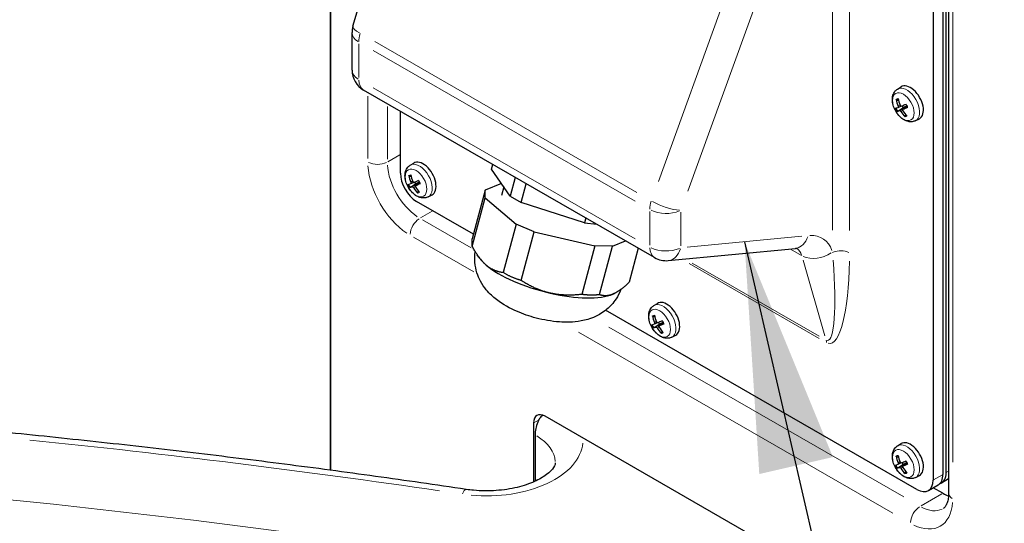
# Model space of a CAD drawing. Header units: millimetres. Extents: x -2236 to 4365, y 90 to 3088.
# Tile 5 of 39: x 545 to 705, y 488 to 570. Entities that reach past the tile are written whole.
import ezdxf

# ---------------------------------------------------------------- set-up
doc = ezdxf.new("R2010")
doc.units = ezdxf.units.MM
doc.header["$LTSCALE"] = 15
doc.layers.add('Simbolo (ISO)', color=5, linetype='Continuous', lineweight=25, true_color=0x0000ff)
doc.layers.add('Visibile sottile (ISO)', color=9, linetype='Continuous', lineweight=18, true_color=0x808080)
doc.layers.add('Visibile (ISO)', color=7, linetype='Continuous', lineweight=25)
doc.styles.add('Testo nota (ISO)', font='tahoma.ttf')
doc.dimstyles.new('Default - Metodo 1b (ISO)$7', dxfattribs={"dimscale": 15, "dimtxt": 2, "dimasz": 2.5, "dimexe": 3.175, "dimexo": 0, "dimgap": 0.762, "dimtad": 1, "dimtoh": 1, "dimrnd": 1e-08, "dimtxsty": 'Testo nota (ISO)', "dimcen": 0.09, "dimdle": 10, "dimclrd": 256, "dimclre": 256, "dimclrt": 256, "dimazin": 2, "dimtfac": 1.75, "dimtmove": 0, "dimatfit": 3, "dimfxl": 0, "dimtolj": 1, "dimlwd": -1, "dimlwe": -1, "dimarcsym": 0})

msp = doc.modelspace()

# ---------------------------------------------------------------- linework, layer by layer
at = {"layer": 'Visibile (ISO)'}
for p, q in [((595.458, 654.064), (595.458, 496.762)), ((595.458, 496.762), (595.458, 654.064)), ((599.13, 569.258), (618.306, 634.522)), ((693.835, 614.112), (693.835, 495.159)), ((695.426, 615.028), (695.426, 496.075)), ((695.956, 496.38), (695.956, 614.583)), ((696.358, 611.974), (696.358, 493.021)), ((598.978, 562.079), (598.978, 568.201)), ((688.013, 558.986), (688.588, 559.351)), ((648.366, 531.47), (600.856, 558.829)), ((687.909, 557.196), (688.154, 557.194)), ((688.106, 555.989), (688.577, 556.197)), ((688.883, 555.682), (689.558, 556.174)), ((606.86, 545.244), (606.86, 555.371)), ((688.061, 555.408), (688.908, 555.953)), ((689.354, 554.814), (689.231, 554.617)), ((690.978, 553.839), (691.582, 554.153)), ((608.464, 546.545), (609.039, 546.91)), ((621.739, 545.903), (621.947, 546.683)), ((624.801, 541.485), (621.739, 545.903)), ((608.36, 544.755), (608.605, 544.754)), ((608.512, 542.967), (609.358, 543.513)), ((608.556, 543.549), (609.028, 543.757)), ((609.334, 543.241), (610.009, 543.733)), ((623.351, 543.578), (620.684, 542.467)), ((625.623, 544.567), (624.801, 541.485)), ((626.593, 540.453), (627.414, 543.535)), ((609.805, 542.373), (609.682, 542.176)), ((611.428, 541.398), (612.032, 541.712)), ((620.684, 542.467), (618.571, 534.539)), ((620.724, 541.228), (620.684, 542.467)), ((623.738, 543.019), (623.365, 541.622)), ((618.778, 535.315), (609.512, 540.651)), ((618.611, 533.3), (620.724, 541.228)), ((620.724, 541.228), (625.771, 536.95)), ((624.801, 541.485), (626.593, 540.453)), ((636.918, 537.162), (626.593, 540.453)), ((625.771, 536.95), (623.658, 529.022)), ((628.71, 535.663), (625.771, 536.95)), ((637.126, 537.942), (636.918, 537.162)), ((636.918, 537.162), (638.907, 536.917)), ((626.597, 527.735), (628.71, 535.663)), ((628.71, 535.663), (638.598, 533.401)), ((641.497, 533.353), (643.586, 534.223)), ((638.598, 533.401), (636.485, 525.473)), ((641.497, 533.353), (638.598, 533.401)), ((639.384, 525.424), (641.497, 533.353)), ((645.707, 533.001), (644.226, 527.441)), ((650.597, 530.987), (671.375, 532.986)), ((619.693, 531.525), (619.415, 531.938)), ((641.818, 525.629), (641.832, 525.636)), ((648.239, 523.64), (648.814, 524.005)), ((691.183, 493.62), (640.373, 522.88)), ((648.134, 521.851), (648.38, 521.849)), ((648.331, 520.644), (648.803, 520.852)), ((649.109, 520.337), (649.784, 520.828)), ((648.287, 520.062), (649.133, 520.608)), ((649.579, 519.468), (649.457, 519.271)), ((651.203, 518.493), (651.807, 518.807)), ((699.88, 465.623), (630.5, 505.576)), ((628.591, 504.468), (628.591, 494.842)), ((628.856, 502.537), (628.856, 495.179)), ((688.013, 500.736), (688.588, 501.1)), ((687.909, 498.946), (688.154, 498.944)), ((688.061, 497.157), (688.908, 497.703)), ((688.106, 497.739), (688.577, 497.947)), ((688.883, 497.432), (689.558, 497.923)), ((689.354, 496.564), (689.231, 496.367)), ((690.978, 495.588), (691.582, 495.903)), ((696.358, 495.338), (695.176, 494.658)), ((693.054, 493.436), (694.645, 494.352)), ((695.426, 492.997), (693.859, 493.9))]:
    msp.add_line(p, q, dxfattribs=at)
for centre, start, end in [((602.728, 568.201), 163.62621, 180), ((602.728, 562.079), 180, 240.06401), ((650.238, 534.719), 240.06401, 275.49737)]:
    msp.add_arc(centre, 3.75, start, end, dxfattribs=at)
for centre, major_axis, ratio, start_param, end_param in [((690.122, 556.773), (-1.497, 2.6), 0.5780931, 3.1168497, 6.3079282), ((691.994, 557.84), (1.873, -4.498), 0.8615323, 4.4798544, 4.7131798), ((691.837, 557.778), (-1.736, 4.553), 0.7581423, 1.3631308, 1.5964562), ((691.984, 557.678), (-4.462, -1.959), 0.0024312, 0.7231873, 0.9565127), ((689.366, 556.338), (-0.511, 0.887), 0.5780931, 1.3437328, 1.6728348), ((691.981, 557.677), (-4.504, -1.859), 0.0334956, 0.2859541, 0.5192795), ((691.849, 557.935), (-4.138, -2.573), 0.1031995, 0.2746459, 0.5079713), ((691.996, 557.835), (1.535, -4.625), 0.8589106, 4.9813773, 5.2147027), ((691.839, 557.773), (-1.998, 4.444), 0.760764, 1.7563996, 1.989725), ((691.852, 557.936), (4.194, 2.481), 0.1342639, 3.8564948, 4.0898202), ((610.573, 544.332), (-1.497, 2.6), 0.5780931, 3.1168497, 6.3079282), ((609.512, 543.717), (-1.871, 3.25), 0.5780931, 0.7873319, 2.3581282), ((612.444, 545.399), (1.873, -4.498), 0.8615323, 4.4798544, 4.7131798), ((612.287, 545.337), (-1.736, 4.553), 0.7581423, 1.3631308, 1.5964562), ((612.431, 545.236), (-4.504, -1.859), 0.0334956, 0.2859541, 0.5192795), ((612.434, 545.237), (-4.462, -1.959), 0.0024312, 0.7231873, 0.9565127), ((609.817, 543.897), (-0.511, 0.887), 0.5780931, 1.3437328, 1.6728348), ((612.302, 545.495), (4.194, 2.481), 0.1342639, 3.8564948, 4.0898202), ((612.299, 545.494), (-4.138, -2.573), 0.1031995, 0.2746459, 0.5079713), ((612.447, 545.394), (1.535, -4.625), 0.8589106, 4.9813773, 5.2147027), ((612.29, 545.332), (-1.998, 4.444), 0.760764, 1.7563996, 1.989725), ((631.153, 530.07), (-11.885, 3.167), 0.3434135, 0.3743319, 0.6268141), ((631.153, 530.07), (11.885, -3.167), 0.3434135, 3.7684067, 4.8156043), ((631.153, 530.07), (11.885, -3.167), 0.3434135, 4.8156043, 5.8628019), ((631.153, 530.07), (11.885, -3.167), 0.3434135, 5.8628019, 5.9088534), ((650.347, 521.428), (-1.497, 2.6), 0.5780931, 3.1168497, 6.3079282), ((652.219, 522.495), (1.873, -4.498), 0.8615323, 4.4798544, 4.7131798), ((652.062, 522.432), (-1.736, 4.553), 0.7581423, 1.3631308, 1.5964562), ((652.209, 522.333), (-4.462, -1.959), 0.0024312, 0.7231873, 0.9565127), ((649.591, 520.992), (-0.511, 0.887), 0.5780931, 1.3437328, 1.6728348), ((652.206, 522.331), (-4.504, -1.859), 0.0334956, 0.2859541, 0.5192795), ((652.074, 522.589), (-4.138, -2.573), 0.1031995, 0.2746459, 0.5079713), ((652.222, 522.49), (1.535, -4.625), 0.8589106, 4.9813773, 5.2147027), ((652.064, 522.427), (-1.998, 4.444), 0.760764, 1.7563996, 1.989725), ((652.077, 522.59), (4.194, 2.481), 0.1342639, 3.8564948, 4.0898202), ((630.5, 503.369), (-1.347, 2.34), 0.5780931, 5.4997209, 7.0705172), ((632.038, 504.37), (-2.246, -3.9), 0.5780931, 4.9722547, 5.4958534), ((690.122, 498.523), (-1.497, 2.6), 0.5780931, 3.1168497, 6.3079282), ((691.994, 499.59), (1.873, -4.498), 0.8615323, 4.4798544, 4.7131798), ((691.837, 499.527), (-1.736, 4.553), 0.7581423, 1.3631308, 1.5964562), ((691.984, 499.428), (-4.462, -1.959), 0.0024312, 0.7231873, 0.9565127), ((691.981, 499.427), (-4.504, -1.859), 0.0334956, 0.2859541, 0.5192795), ((691.849, 499.684), (-4.138, -2.573), 0.1031995, 0.2746459, 0.5079713), ((691.996, 499.585), (1.535, -4.625), 0.8589106, 4.9813773, 5.2147027), ((689.366, 498.087), (-0.511, 0.887), 0.5780931, 1.3437328, 1.6728348), ((691.839, 499.522), (-1.998, 4.444), 0.760764, 1.7563996, 1.989725), ((691.852, 499.686), (4.194, 2.481), 0.1342639, 3.8564948, 4.0898202), ((632.038, 497.012), (-2.246, -3.9), 0.5780931, 5.4958534, 5.5555219), ((691.183, 496.686), (1.871, -3.25), 0.5780931, 5.4997209, 7.0705172), ((692.774, 497.602), (1.871, -3.25), 0.5780931, 0, 0.7873319), ((693.304, 497.907), (1.871, -3.25), 0.5780931, 6.1415637, 7.0705172), ((695.426, 499.129), (-3.743, 6.499), 0.5780931, 2.3581282, 2.5317229)]:
    msp.add_ellipse(centre, major_axis=major_axis, ratio=ratio, start_param=start_param, end_param=end_param, dxfattribs=at)
for points, knots in [([(690.978, 553.839), (690.798, 553.745), (690.603, 553.687), (690.195, 553.636), (689.984, 553.65), (689.535, 553.743), (689.303, 553.838), (688.825, 554.108), (688.587, 554.298), (688.148, 554.74), (687.949, 554.995), (687.613, 555.539), (687.475, 555.828), (687.269, 556.425), (687.2, 556.733), (687.155, 557.351), (687.177, 557.662), (687.342, 558.217), (687.466, 558.464), (687.756, 558.794), (687.878, 558.9), (688.013, 558.986)], [4.6529348, 4.6529348, 4.6529348, 4.6529348, 4.8664515, 4.8664515, 5.1039109, 5.1039109, 5.4031021, 5.4031021, 5.7689058, 5.7689058, 6.1463769, 6.1463769, 6.518699, 6.518699, 6.8942851, 6.8942851, 7.2688761, 7.2688761, 7.5753494, 7.5753494, 7.7450416, 7.7450416, 7.7450416, 7.7450416]), ([(687.909, 557.196), (687.898, 557.196), (687.885, 557.199), (687.861, 557.208), (687.846, 557.217), (687.824, 557.237), (687.812, 557.252), (687.799, 557.277), (687.794, 557.292), (687.791, 557.306)], [0.056834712, 0.056834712, 0.056834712, 0.056834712, 0.061827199, 0.061827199, 0.067997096, 0.067997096, 0.074241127, 0.074241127, 0.079631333, 0.079631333, 0.079631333, 0.079631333]), ([(688.12, 556.222), (688.13, 556.198), (688.138, 556.171), (688.148, 556.12), (688.15, 556.095), (688.148, 556.054), (688.143, 556.034), (688.128, 556.005), (688.117, 555.994), (688.104, 555.989), (688.103, 555.988), (688.101, 555.988)], [0, 0, 0, 0, 0.010484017, 0.010484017, 0.020968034, 0.020968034, 0.031445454, 0.031445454, 0.041922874, 0.041922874, 0.042989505, 0.042989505, 0.042989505, 0.042989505]), ([(688.642, 556.202), (688.626, 556.195), (688.607, 556.193), (688.568, 556.198), (688.547, 556.207), (688.51, 556.231), (688.491, 556.248), (688.458, 556.29), (688.444, 556.314), (688.432, 556.34), (688.431, 556.343), (688.43, 556.345)], [0, 0, 0, 0, 0.010484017, 0.010484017, 0.020968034, 0.020968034, 0.031445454, 0.031445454, 0.041922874, 0.041922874, 0.042989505, 0.042989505, 0.042989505, 0.042989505]), ([(689.353, 556.199), (689.385, 556.216), (689.421, 556.229), (689.478, 556.237), (689.504, 556.238), (689.529, 556.233), (689.53, 556.233), (689.53, 556.233)], [0.19663868, 0.19663868, 0.19663868, 0.19663868, 0.212003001, 0.212003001, 0.222939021, 0.222939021, 0.223126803, 0.223126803, 0.223126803, 0.223126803]), ([(689.367, 556.518), (689.388, 556.487), (689.408, 556.455), (689.447, 556.39), (689.465, 556.357), (689.502, 556.29), (689.519, 556.256), (689.552, 556.188), (689.567, 556.154), (689.597, 556.086), (689.611, 556.051), (689.624, 556.017)], [2.95434198, 2.95434198, 2.95434198, 2.95434198, 3.02920045, 3.02920045, 3.10416418, 3.10416418, 3.17912791, 3.17912791, 3.25409164, 3.25409164, 3.32905537, 3.32905537, 3.32905537, 3.32905537]), ([(688.061, 555.408), (688.05, 555.401), (688.038, 555.393), (688.014, 555.379), (687.999, 555.37), (687.976, 555.358), (687.964, 555.352), (687.949, 555.345), (687.942, 555.343), (687.938, 555.342)], [0.056834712, 0.056834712, 0.056834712, 0.056834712, 0.061827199, 0.061827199, 0.067997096, 0.067997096, 0.074241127, 0.074241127, 0.079631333, 0.079631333, 0.079631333, 0.079631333]), ([(688.363, 555.479), (688.375, 555.483), (688.39, 555.484), (688.425, 555.476), (688.445, 555.466), (688.482, 555.442), (688.501, 555.426), (688.539, 555.386), (688.556, 555.364), (688.572, 555.34), (688.573, 555.338), (688.575, 555.335)], [0, 0, 0, 0, 0.010484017, 0.010484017, 0.020968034, 0.020968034, 0.031445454, 0.031445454, 0.041922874, 0.041922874, 0.042989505, 0.042989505, 0.042989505, 0.042989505]), ([(688.885, 555.458), (688.871, 555.48), (688.859, 555.505), (688.845, 555.554), (688.842, 555.578), (688.844, 555.62), (688.85, 555.639), (688.869, 555.671), (688.883, 555.684), (688.9, 555.692), (688.902, 555.692), (688.903, 555.693)], [0, 0, 0, 0, 0.010484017, 0.010484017, 0.020968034, 0.020968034, 0.031445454, 0.031445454, 0.041922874, 0.041922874, 0.042989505, 0.042989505, 0.042989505, 0.042989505]), ([(689.253, 554.453), (689.244, 554.463), (689.235, 554.476), (689.222, 554.502), (689.217, 554.52), (689.213, 554.55), (689.214, 554.568), (689.22, 554.594), (689.225, 554.607), (689.231, 554.617)], [0.019494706, 0.019494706, 0.019494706, 0.019494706, 0.024884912, 0.024884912, 0.031128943, 0.031128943, 0.037298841, 0.037298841, 0.042291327, 0.042291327, 0.042291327, 0.042291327]), ([(689.677, 556.032), (689.667, 556.027), (689.656, 556.022), (689.64, 556.017), (689.633, 556.015), (689.626, 556.015), (689.625, 556.016), (689.624, 556.017)], [0.019494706, 0.019494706, 0.019494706, 0.019494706, 0.024884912, 0.024884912, 0.031128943, 0.031128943, 0.034875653, 0.034875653, 0.034875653, 0.034875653]), ([(611.428, 541.398), (611.249, 541.305), (611.053, 541.246), (610.646, 541.195), (610.434, 541.209), (609.985, 541.302), (609.754, 541.397), (609.276, 541.668), (609.037, 541.857), (608.598, 542.299), (608.4, 542.554), (608.064, 543.099), (607.926, 543.387), (607.719, 543.984), (607.651, 544.292), (607.606, 544.91), (607.627, 545.221), (607.793, 545.776), (607.917, 546.023), (608.206, 546.353), (608.328, 546.459), (608.464, 546.545)], [4.6529348, 4.6529348, 4.6529348, 4.6529348, 4.8664515, 4.8664515, 5.1039109, 5.1039109, 5.4031021, 5.4031021, 5.7689058, 5.7689058, 6.1463769, 6.1463769, 6.518699, 6.518699, 6.8942851, 6.8942851, 7.2688761, 7.2688761, 7.5753494, 7.5753494, 7.7450416, 7.7450416, 7.7450416, 7.7450416]), ([(608.36, 544.755), (608.348, 544.755), (608.335, 544.758), (608.311, 544.767), (608.296, 544.776), (608.274, 544.796), (608.263, 544.811), (608.249, 544.837), (608.244, 544.852), (608.241, 544.865)], [0.056834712, 0.056834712, 0.056834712, 0.056834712, 0.061827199, 0.061827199, 0.067997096, 0.067997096, 0.074241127, 0.074241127, 0.079631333, 0.079631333, 0.079631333, 0.079631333]), ([(608.57, 543.782), (608.58, 543.757), (608.589, 543.731), (608.599, 543.679), (608.601, 543.654), (608.598, 543.613), (608.594, 543.594), (608.578, 543.564), (608.568, 543.554), (608.554, 543.548), (608.553, 543.547), (608.552, 543.547)], [0, 0, 0, 0, 0.010484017, 0.010484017, 0.020968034, 0.020968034, 0.031445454, 0.031445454, 0.041922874, 0.041922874, 0.042989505, 0.042989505, 0.042989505, 0.042989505]), ([(609.093, 543.761), (609.077, 543.754), (609.058, 543.752), (609.018, 543.758), (608.998, 543.766), (608.961, 543.79), (608.942, 543.807), (608.908, 543.849), (608.894, 543.873), (608.883, 543.9), (608.882, 543.902), (608.881, 543.905)], [0, 0, 0, 0, 0.010484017, 0.010484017, 0.020968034, 0.020968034, 0.031445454, 0.031445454, 0.041922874, 0.041922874, 0.042989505, 0.042989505, 0.042989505, 0.042989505]), ([(609.335, 543.018), (609.322, 543.04), (609.31, 543.064), (609.295, 543.113), (609.292, 543.138), (609.295, 543.179), (609.3, 543.199), (609.319, 543.231), (609.333, 543.243), (609.35, 543.251), (609.352, 543.252), (609.354, 543.252)], [0, 0, 0, 0, 0.010484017, 0.010484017, 0.020968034, 0.020968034, 0.031445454, 0.031445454, 0.041922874, 0.041922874, 0.042989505, 0.042989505, 0.042989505, 0.042989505]), ([(609.803, 543.758), (609.836, 543.776), (609.871, 543.788), (609.928, 543.796), (609.954, 543.797), (609.98, 543.793), (609.98, 543.793), (609.981, 543.793)], [0.19663868, 0.19663868, 0.19663868, 0.19663868, 0.212003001, 0.212003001, 0.222939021, 0.222939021, 0.223126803, 0.223126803, 0.223126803, 0.223126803]), ([(609.817, 544.078), (609.838, 544.046), (609.858, 544.014), (609.897, 543.949), (609.916, 543.916), (609.952, 543.849), (609.969, 543.816), (610.002, 543.748), (610.018, 543.714), (610.048, 543.645), (610.062, 543.611), (610.075, 543.576)], [2.95434198, 2.95434198, 2.95434198, 2.95434198, 3.02920045, 3.02920045, 3.10416418, 3.10416418, 3.17912791, 3.17912791, 3.25409164, 3.25409164, 3.32905537, 3.32905537, 3.32905537, 3.32905537]), ([(610.127, 543.591), (610.117, 543.586), (610.107, 543.582), (610.091, 543.576), (610.083, 543.574), (610.077, 543.574), (610.075, 543.575), (610.075, 543.576)], [0.019494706, 0.019494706, 0.019494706, 0.019494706, 0.024884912, 0.024884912, 0.031128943, 0.031128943, 0.034875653, 0.034875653, 0.034875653, 0.034875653]), ([(608.512, 542.967), (608.501, 542.96), (608.489, 542.952), (608.465, 542.938), (608.45, 542.93), (608.427, 542.917), (608.415, 542.911), (608.399, 542.904), (608.392, 542.902), (608.388, 542.901)], [0.056834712, 0.056834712, 0.056834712, 0.056834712, 0.061827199, 0.061827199, 0.067997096, 0.067997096, 0.074241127, 0.074241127, 0.079631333, 0.079631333, 0.079631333, 0.079631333]), ([(608.813, 543.038), (608.825, 543.043), (608.841, 543.043), (608.876, 543.035), (608.895, 543.026), (608.932, 543.002), (608.952, 542.985), (608.989, 542.946), (609.007, 542.923), (609.022, 542.899), (609.024, 542.897), (609.025, 542.895)], [0, 0, 0, 0, 0.010484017, 0.010484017, 0.020968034, 0.020968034, 0.031445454, 0.031445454, 0.041922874, 0.041922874, 0.042989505, 0.042989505, 0.042989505, 0.042989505]), ([(609.704, 542.012), (609.695, 542.022), (609.686, 542.035), (609.673, 542.061), (609.667, 542.079), (609.664, 542.11), (609.664, 542.128), (609.671, 542.153), (609.676, 542.166), (609.682, 542.176)], [0.019494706, 0.019494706, 0.019494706, 0.019494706, 0.024884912, 0.024884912, 0.031128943, 0.031128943, 0.037298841, 0.037298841, 0.042291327, 0.042291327, 0.042291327, 0.042291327]), ([(642.834, 526.254), (642.631, 525.7), (642.365, 525.181), (641.61, 524.028), (641.084, 523.472), (639.91, 522.486), (639.272, 522.123), (637.82, 521.456), (637.062, 521.262), (635.068, 520.898), (633.94, 520.895), (631.531, 521.066), (630.269, 521.288), (627.939, 521.896), (626.874, 522.257), (624.721, 523.196), (623.648, 523.765), (622.01, 525.037), (621.449, 525.537), (620.561, 526.625), (620.239, 527.082), (619.521, 528.433), (619.137, 529.457), (618.995, 531.256), (619.011, 531.843), (619.1, 532.432)], [1.1816734, 1.1816734, 1.1816734, 1.1816734, 1.263292, 1.263292, 1.3866405, 1.3866405, 1.5441965, 1.5441965, 1.7793428, 1.7793428, 2.212026, 2.212026, 2.7054205, 2.7054205, 3.1375676, 3.1375676, 3.6096873, 3.6096873, 3.8486741, 3.8486741, 3.9831413, 3.9831413, 4.1713918, 4.1713918, 4.2541821, 4.2541821, 4.2541821, 4.2541821]), ([(671.375, 532.986), (671.418, 532.99), (671.453, 532.992), (671.505, 532.991), (671.523, 532.989), (671.537, 532.987), (671.54, 532.987), (671.54, 532.987)], [-1.22173048, -1.22173048, -1.22173048, -1.22173048, -1.13485076, -1.13485076, -1.04797103, -1.04797103, -0.99507031, -0.99507031, -0.99507031, -0.99507031]), ([(651.203, 518.493), (651.024, 518.4), (650.828, 518.341), (650.42, 518.29), (650.209, 518.304), (649.76, 518.398), (649.528, 518.493), (649.051, 518.763), (648.812, 518.952), (648.373, 519.395), (648.175, 519.65), (647.839, 520.194), (647.701, 520.483), (647.494, 521.079), (647.426, 521.387), (647.38, 522.005), (647.402, 522.317), (647.568, 522.871), (647.692, 523.119), (647.981, 523.449), (648.103, 523.554), (648.239, 523.64)], [4.6529348, 4.6529348, 4.6529348, 4.6529348, 4.8664515, 4.8664515, 5.1039109, 5.1039109, 5.4031021, 5.4031021, 5.7689058, 5.7689058, 6.1463769, 6.1463769, 6.518699, 6.518699, 6.8942851, 6.8942851, 7.2688761, 7.2688761, 7.5753494, 7.5753494, 7.7450416, 7.7450416, 7.7450416, 7.7450416]), ([(648.134, 521.851), (648.123, 521.851), (648.11, 521.853), (648.086, 521.862), (648.071, 521.871), (648.049, 521.892), (648.038, 521.906), (648.024, 521.932), (648.019, 521.947), (648.016, 521.96)], [0.056834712, 0.056834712, 0.056834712, 0.056834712, 0.061827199, 0.061827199, 0.067997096, 0.067997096, 0.074241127, 0.074241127, 0.079631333, 0.079631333, 0.079631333, 0.079631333]), ([(648.345, 520.877), (648.355, 520.853), (648.364, 520.826), (648.374, 520.774), (648.375, 520.75), (648.373, 520.708), (648.368, 520.689), (648.353, 520.659), (648.342, 520.649), (648.329, 520.643), (648.328, 520.643), (648.327, 520.642)], [0, 0, 0, 0, 0.010484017, 0.010484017, 0.020968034, 0.020968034, 0.031445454, 0.031445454, 0.041922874, 0.041922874, 0.042989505, 0.042989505, 0.042989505, 0.042989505]), ([(648.867, 520.857), (648.852, 520.85), (648.833, 520.847), (648.793, 520.853), (648.772, 520.861), (648.735, 520.885), (648.716, 520.903), (648.683, 520.944), (648.669, 520.968), (648.657, 520.995), (648.656, 520.997), (648.655, 521)], [0, 0, 0, 0, 0.010484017, 0.010484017, 0.020968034, 0.020968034, 0.031445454, 0.031445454, 0.041922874, 0.041922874, 0.042989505, 0.042989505, 0.042989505, 0.042989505]), ([(649.578, 520.853), (649.61, 520.871), (649.646, 520.883), (649.703, 520.892), (649.729, 520.892), (649.754, 520.888), (649.755, 520.888), (649.755, 520.888)], [0.19663868, 0.19663868, 0.19663868, 0.19663868, 0.212003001, 0.212003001, 0.222939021, 0.222939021, 0.223126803, 0.223126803, 0.223126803, 0.223126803]), ([(649.592, 521.173), (649.613, 521.141), (649.633, 521.109), (649.672, 521.044), (649.691, 521.011), (649.727, 520.945), (649.744, 520.911), (649.777, 520.843), (649.793, 520.809), (649.822, 520.74), (649.836, 520.706), (649.849, 520.671)], [2.95434198, 2.95434198, 2.95434198, 2.95434198, 3.02920045, 3.02920045, 3.10416418, 3.10416418, 3.17912791, 3.17912791, 3.25409164, 3.25409164, 3.32905537, 3.32905537, 3.32905537, 3.32905537]), ([(648.287, 520.062), (648.276, 520.055), (648.263, 520.047), (648.24, 520.033), (648.225, 520.025), (648.201, 520.012), (648.189, 520.006), (648.174, 520), (648.167, 519.997), (648.163, 519.996)], [0.056834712, 0.056834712, 0.056834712, 0.056834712, 0.061827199, 0.061827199, 0.067997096, 0.067997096, 0.074241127, 0.074241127, 0.079631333, 0.079631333, 0.079631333, 0.079631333]), ([(648.588, 520.133), (648.6, 520.138), (648.616, 520.139), (648.651, 520.13), (648.67, 520.121), (648.707, 520.097), (648.727, 520.08), (648.764, 520.041), (648.781, 520.018), (648.797, 519.994), (648.798, 519.992), (648.8, 519.99)], [0, 0, 0, 0, 0.010484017, 0.010484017, 0.020968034, 0.020968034, 0.031445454, 0.031445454, 0.041922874, 0.041922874, 0.042989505, 0.042989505, 0.042989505, 0.042989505]), ([(649.11, 520.113), (649.096, 520.135), (649.085, 520.16), (649.07, 520.209), (649.067, 520.233), (649.069, 520.274), (649.075, 520.294), (649.094, 520.326), (649.108, 520.338), (649.125, 520.346), (649.127, 520.347), (649.129, 520.347)], [0, 0, 0, 0, 0.010484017, 0.010484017, 0.020968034, 0.020968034, 0.031445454, 0.031445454, 0.041922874, 0.041922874, 0.042989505, 0.042989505, 0.042989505, 0.042989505]), ([(649.479, 519.108), (649.469, 519.118), (649.46, 519.13), (649.448, 519.156), (649.442, 519.174), (649.438, 519.205), (649.439, 519.223), (649.445, 519.249), (649.45, 519.261), (649.457, 519.271)], [0.019494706, 0.019494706, 0.019494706, 0.019494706, 0.024884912, 0.024884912, 0.031128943, 0.031128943, 0.037298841, 0.037298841, 0.042291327, 0.042291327, 0.042291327, 0.042291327]), ([(649.902, 520.686), (649.892, 520.681), (649.882, 520.677), (649.866, 520.671), (649.858, 520.669), (649.852, 520.669), (649.85, 520.67), (649.85, 520.671)], [0.019494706, 0.019494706, 0.019494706, 0.019494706, 0.024884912, 0.024884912, 0.031128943, 0.031128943, 0.034875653, 0.034875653, 0.034875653, 0.034875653]), ([(630.103, 505.757), (629.998, 505.663), (629.898, 505.564), (629.661, 505.297), (629.533, 505.121), (629.372, 504.832), (629.324, 504.729), (629.283, 504.622)], [0.49629102, 0.49629102, 0.49629102, 0.49629102, 0.55360907, 0.55360907, 0.64285345, 0.64285345, 0.68985663, 0.68985663, 0.68985663, 0.68985663]), ([(617.619, 493.627), (612.696, 494.36), (607.763, 495.07), (597.877, 496.444), (592.924, 497.107), (583.001, 498.386), (578.03, 499.003), (568.071, 500.187), (563.083, 500.756), (553.092, 501.846), (548.089, 502.367), (543.078, 502.865)], [0.532162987, 0.532162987, 0.532162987, 0.532162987, 0.548663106, 0.548663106, 0.565163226, 0.565163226, 0.581663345, 0.581663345, 0.598163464, 0.598163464, 0.614663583, 0.614663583, 0.614663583, 0.614663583]), ([(690.978, 495.588), (690.798, 495.495), (690.603, 495.437), (690.195, 495.386), (689.984, 495.399), (689.535, 495.493), (689.303, 495.588), (688.825, 495.858), (688.587, 496.048), (688.148, 496.49), (687.949, 496.745), (687.613, 497.289), (687.475, 497.578), (687.269, 498.175), (687.2, 498.483), (687.155, 499.1), (687.177, 499.412), (687.342, 499.967), (687.466, 500.214), (687.756, 500.544), (687.878, 500.65), (688.013, 500.736)], [4.6529348, 4.6529348, 4.6529348, 4.6529348, 4.8664515, 4.8664515, 5.1039109, 5.1039109, 5.4031021, 5.4031021, 5.7689058, 5.7689058, 6.1463769, 6.1463769, 6.518699, 6.518699, 6.8942851, 6.8942851, 7.2688761, 7.2688761, 7.5753494, 7.5753494, 7.7450416, 7.7450416, 7.7450416, 7.7450416]), ([(687.909, 498.946), (687.898, 498.946), (687.885, 498.948), (687.861, 498.957), (687.846, 498.967), (687.824, 498.987), (687.812, 499.001), (687.799, 499.027), (687.794, 499.042), (687.791, 499.056)], [0.056834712, 0.056834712, 0.056834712, 0.056834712, 0.061827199, 0.061827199, 0.067997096, 0.067997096, 0.074241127, 0.074241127, 0.079631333, 0.079631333, 0.079631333, 0.079631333]), ([(689.367, 498.268), (689.388, 498.237), (689.408, 498.205), (689.447, 498.14), (689.465, 498.107), (689.502, 498.04), (689.519, 498.006), (689.552, 497.938), (689.567, 497.904), (689.597, 497.835), (689.611, 497.801), (689.624, 497.766)], [2.95434198, 2.95434198, 2.95434198, 2.95434198, 3.02920045, 3.02920045, 3.10416418, 3.10416418, 3.17912791, 3.17912791, 3.25409164, 3.25409164, 3.32905537, 3.32905537, 3.32905537, 3.32905537]), ([(632.151, 497.956), (632.151, 497.804), (632.13, 497.608), (631.654, 496.891), (631.278, 496.472), (630.189, 495.654), (629.527, 495.261), (627.923, 494.541), (626.975, 494.218), (624.868, 493.708), (623.702, 493.528), (621.288, 493.357), (620.038, 493.37), (618.418, 493.519), (618.015, 493.568), (617.619, 493.627)], [0.7853982, 0.7853982, 0.7853982, 0.7853982, 1.1502045, 1.1502045, 1.439174, 1.439174, 1.6943238, 1.6943238, 1.9585051, 1.9585051, 2.2336441, 2.2336441, 2.51484, 2.51484, 2.6094297, 2.6094297, 2.6094297, 2.6094297]), ([(688.061, 497.157), (688.05, 497.15), (688.038, 497.143), (688.014, 497.129), (687.999, 497.12), (687.976, 497.108), (687.964, 497.102), (687.949, 497.095), (687.942, 497.093), (687.938, 497.092)], [0.056834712, 0.056834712, 0.056834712, 0.056834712, 0.061827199, 0.061827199, 0.067997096, 0.067997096, 0.074241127, 0.074241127, 0.079631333, 0.079631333, 0.079631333, 0.079631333]), ([(688.12, 497.972), (688.13, 497.948), (688.138, 497.921), (688.148, 497.87), (688.15, 497.845), (688.148, 497.803), (688.143, 497.784), (688.128, 497.754), (688.117, 497.744), (688.104, 497.738), (688.103, 497.738), (688.101, 497.737)], [0, 0, 0, 0, 0.010484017, 0.010484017, 0.020968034, 0.020968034, 0.031445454, 0.031445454, 0.041922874, 0.041922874, 0.042989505, 0.042989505, 0.042989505, 0.042989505]), ([(688.363, 497.228), (688.375, 497.233), (688.39, 497.234), (688.425, 497.225), (688.445, 497.216), (688.482, 497.192), (688.501, 497.175), (688.539, 497.136), (688.556, 497.114), (688.572, 497.09), (688.573, 497.087), (688.575, 497.085)], [0, 0, 0, 0, 0.010484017, 0.010484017, 0.020968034, 0.020968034, 0.031445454, 0.031445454, 0.041922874, 0.041922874, 0.042989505, 0.042989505, 0.042989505, 0.042989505]), ([(688.642, 497.952), (688.626, 497.945), (688.607, 497.942), (688.568, 497.948), (688.547, 497.957), (688.51, 497.981), (688.491, 497.998), (688.458, 498.039), (688.444, 498.064), (688.432, 498.09), (688.431, 498.093), (688.43, 498.095)], [0, 0, 0, 0, 0.010484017, 0.010484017, 0.020968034, 0.020968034, 0.031445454, 0.031445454, 0.041922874, 0.041922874, 0.042989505, 0.042989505, 0.042989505, 0.042989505]), ([(688.885, 497.208), (688.871, 497.23), (688.859, 497.255), (688.845, 497.304), (688.842, 497.328), (688.844, 497.369), (688.85, 497.389), (688.869, 497.421), (688.883, 497.433), (688.9, 497.441), (688.902, 497.442), (688.903, 497.443)], [0, 0, 0, 0, 0.010484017, 0.010484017, 0.020968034, 0.020968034, 0.031445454, 0.031445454, 0.041922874, 0.041922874, 0.042989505, 0.042989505, 0.042989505, 0.042989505]), ([(689.353, 497.948), (689.385, 497.966), (689.421, 497.978), (689.478, 497.987), (689.504, 497.988), (689.529, 497.983), (689.53, 497.983), (689.53, 497.983)], [0.19663868, 0.19663868, 0.19663868, 0.19663868, 0.212003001, 0.212003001, 0.222939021, 0.222939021, 0.223126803, 0.223126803, 0.223126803, 0.223126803]), ([(689.677, 497.781), (689.667, 497.776), (689.656, 497.772), (689.64, 497.766), (689.633, 497.764), (689.626, 497.765), (689.625, 497.765), (689.624, 497.767)], [0.019494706, 0.019494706, 0.019494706, 0.019494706, 0.024884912, 0.024884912, 0.031128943, 0.031128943, 0.034875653, 0.034875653, 0.034875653, 0.034875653]), ([(689.253, 496.203), (689.244, 496.213), (689.235, 496.226), (689.222, 496.251), (689.217, 496.269), (689.213, 496.3), (689.214, 496.318), (689.22, 496.344), (689.225, 496.357), (689.231, 496.367)], [0.019494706, 0.019494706, 0.019494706, 0.019494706, 0.024884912, 0.024884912, 0.031128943, 0.031128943, 0.037298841, 0.037298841, 0.042291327, 0.042291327, 0.042291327, 0.042291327]), ([(696.358, 493.021), (696.358, 492.705), (696.336, 492.413), (696.258, 491.891), (696.202, 491.661), (696.07, 491.268), (695.994, 491.106), (695.84, 490.846), (695.762, 490.747), (695.609, 490.594), (695.535, 490.538), (695.456, 490.492)], [0, 0, 0, 0, 0.15746637, 0.15746637, 0.31493275, 0.31493275, 0.47239912, 0.47239912, 0.6298655, 0.6298655, 0.78733187, 0.78733187, 0.78733187, 0.78733187])]:
    msp.add_open_spline(points, degree=3, knots=knots, dxfattribs=at)
for points, weights in [([(688.908, 555.953), (689.203, 556.116), (689.353, 556.199)], [1, 1.41024697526, 1.77428976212]), ([(609.358, 543.513), (609.654, 543.676), (609.803, 543.758)], [1, 1.41024697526, 1.77428976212]), ([(618.611, 533.3), (618.536, 533.714), (618.571, 534.539)], [1.32949699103, 1.34095755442, 1.32949699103]), ([(620.889, 530.241), (619.678, 531.268), (618.611, 533.3)], [1, 1.06090587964, 1.08097344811]), ([(623.658, 529.022), (622.101, 529.214), (620.889, 530.241)], [1.08097344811, 1.06090587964, 1]), ([(626.597, 527.735), (625.073, 528.173), (623.658, 529.022)], [1.32949699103, 1.34095755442, 1.32949699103]), ([(631.296, 525.684), (628.922, 526.227), (626.597, 527.735)], [1, 1.06090587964, 1.08097344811]), ([(644.226, 527.441), (642.722, 525.997), (641.56, 525.512)], [1.08097344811, 1.06090587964, 1]), ([(636.485, 525.473), (633.67, 525.14), (631.296, 525.684)], [1.08097344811, 1.06090587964, 1]), ([(639.384, 525.424), (637.88, 525.243), (636.485, 525.473)], [1.32949699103, 1.34095755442, 1.32949699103]), ([(641.56, 525.512), (640.397, 525.028), (639.384, 525.424)], [1, 1.06090587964, 1.08097344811]), ([(649.133, 520.608), (649.428, 520.771), (649.578, 520.853)], [1, 1.41024697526, 1.77428976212]), ([(688.908, 497.703), (689.203, 497.866), (689.353, 497.948)], [1, 1.41024697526, 1.77428976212])]:
    msp.add_rational_spline(points, weights, degree=2, dxfattribs=at)
at = {"layer": 'Visibile sottile (ISO)'}
for p, q in [((697.017, 498.053), (697.017, 605.11)), ((677.404, 601.32), (677.404, 535.946)), ((680.189, 535.876), (680.189, 601.25)), ((669.545, 600.743), (648.977, 543.911)), ((653.791, 542.345), (674.358, 599.177)), ((600.076, 560.858), (600.076, 566.368)), ((645.459, 542.121), (602.7, 566.745)), ((602.451, 565.306), (645.211, 540.683)), ((601.557, 557.858), (601.557, 547.644)), ((645.211, 534.56), (602.451, 559.184)), ((604.739, 547.552), (604.739, 556.117)), ((688.134, 556.231), (688.398, 556.38)), ((688.412, 555.515), (689.303, 556.163)), ((688.936, 555.717), (689.527, 556.146)), ((688.589, 555.343), (688.849, 555.49)), ((604.845, 547.137), (606.754, 548.237)), ((608.585, 543.79), (608.849, 543.94)), ((608.863, 543.074), (609.754, 543.722)), ((609.387, 543.276), (609.978, 543.705)), ((609.04, 542.903), (609.3, 543.049)), ((610.149, 537.952), (612.067, 539.057)), ((647.586, 539.009), (647.586, 533.498)), ((652.648, 533.371), (652.648, 538.881)), ((618.443, 533.053), (610.485, 537.636)), ((609.001, 534.819), (618.884, 529.127)), ((672.387, 534.965), (653.687, 533.165)), ((672.314, 531.827), (670.553, 532.841)), ((677.403, 532.317), (677.385, 532.381)), ((653.984, 530.519), (675.23, 518.285)), ((675.211, 518.675), (654.518, 530.591)), ((672.61, 531.083), (676.163, 518.701)), ((648.36, 520.885), (648.624, 521.035)), ((648.637, 520.169), (649.529, 520.817)), ((649.161, 520.371), (649.752, 520.801)), ((635.922, 519.316), (687.27, 489.747)), ((689.039, 492.4), (640.903, 520.119)), ((648.814, 519.998), (649.075, 520.144)), ((629.401, 504.934), (628.634, 504.493)), ((688.134, 497.98), (688.398, 498.13)), ((688.412, 497.264), (689.303, 497.912)), ((688.589, 497.093), (688.849, 497.239)), ((688.936, 497.467), (689.527, 497.896)), ((695.346, 496.029), (693.914, 495.205)), ((695.976, 496.392), (696.337, 496.6)), ((691.899, 490.967), (695.24, 492.891))]:
    msp.add_line(p, q, dxfattribs=at)
for centre, major_axis, ratio, start_param, end_param in [((602.728, 568.201), (-3.598, 1.057), 0.2560457, 0.0458483, 0.8711182), ((602.728, 568.201), (-3.75, 0), 0.5758617, 0.0392699, 0.7461283), ((602.728, 568.201), (1.871, 3.25), 0.5780931, 1.9397451, 2.3324442), ((602.728, 562.079), (-3.75, 0), 0.5758617, 0.0392699, 0.7461283), ((602.728, 562.079), (-1.871, -3.25), 0.5780931, 5.53522, 6.2438187), ((689.532, 556.433), (1.483, -2.575), 0.5780931, 0.134811, 3.0067817), ((688.677, 555.941), (-0.814, 1.414), 0.5780931, 6.0402452, 6.3577312), ((688.721, 555.966), (-0.738, 1.282), 0.5780931, 6.116364, 6.3737907), ((688.677, 555.941), (-0.814, 1.414), 0.5780931, 4.4694489, 4.7869348), ((688.677, 555.941), (0.814, -1.414), 0.5780931, 4.4694489, 4.7869348), ((688.721, 555.966), (-0.738, 1.282), 0.5780931, 1.3234507, 1.6571635), ((688.721, 555.966), (0.738, -1.282), 0.5780931, 6.023825, 6.2747582), ((688.677, 555.941), (0.814, -1.414), 0.5780931, 6.0402452, 6.3577312), ((608.451, 543.106), (4.866, -8.449), 0.5780931, 4.0074643, 5.421181), ((603.148, 547.992), (-2.25, 0), 0.5758617, 0.863938, 2.2776547), ((610.042, 544.022), (-3.743, 6.499), 0.5780931, 0.8658717, 2.2795884), ((609.983, 543.993), (1.483, -2.575), 0.5780931, 0.134811, 3.0067817), ((609.128, 543.5), (-0.814, 1.414), 0.5780931, 6.0402452, 6.3577312), ((609.171, 543.525), (-0.738, 1.282), 0.5780931, 6.116364, 6.3737907), ((609.128, 543.5), (0.814, -1.414), 0.5780931, 4.4694489, 4.7869348), ((609.171, 543.525), (-0.738, 1.282), 0.5780931, 1.3234507, 1.6571635), ((609.128, 543.5), (-0.814, 1.414), 0.5780931, 4.4694489, 4.7869348), ((609.171, 543.525), (0.738, -1.282), 0.5780931, 6.023825, 6.2747582), ((609.128, 543.5), (0.814, -1.414), 0.5780931, 6.0402452, 6.3577312), ((650.238, 540.842), (-1.871, -3.25), 0.5780931, 5.0813377, 5.4740368), ((650.238, 540.842), (-3.526, 1.276), 0.2987657, 1.0086158, 2.3511675), ((650.238, 540.842), (3.75, 0), 0.5758617, 4.0011673, 5.3363442), ((610.042, 536.051), (-1.123, -1.95), 0.5780931, 4.0035969, 5.4173136), ((671.015, 536.719), (0.359, -3.733), 0.6903307, 0.0523203, 0.9940852), ((671.256, 527.678), (4.705, 6.798), 0.6260493, 5.8576146, 6.7215525), ((650.238, 534.719), (-1.871, -3.25), 0.5780931, 5.53522, 6.2438187), ((650.238, 534.719), (-3.75, 0), 0.5758617, 0.8595747, 2.1947515), ((650.238, 534.719), (0.359, -3.733), 0.6903307, 0.0523203, 0.9940852), ((668.846, 529.333), (-2.875, -3.506), 0.6606935, 2.750383, 3.2032136), ((674.974, 534.039), (3.605, 1.034), 0.6925935, 3.8193801, 5.1572397), ((678.73, 531.404), (2.063, 0), 0.5758617, 0.8595747, 2.1947515), ((674.604, 535.326), (2.029, -17.38), 0.1415466, 6.2511397, 7.5889992), ((676.063, 536.165), (0.907, -18.71), 0.2151236, 6.2202173, 7.5580769), ((649.758, 521.088), (1.483, -2.575), 0.5780931, 0.134811, 3.0067817), ((648.902, 520.596), (-0.814, 1.414), 0.5780931, 6.0402452, 6.3577312), ((648.946, 520.621), (-0.738, 1.282), 0.5780931, 6.116364, 6.3737907), ((648.902, 520.596), (-0.814, 1.414), 0.5780931, 4.4694489, 4.7869348), ((648.902, 520.596), (0.814, -1.414), 0.5780931, 4.4694489, 4.7869348), ((648.946, 520.621), (-0.738, 1.282), 0.5780931, 1.3234507, 1.6571635), ((648.946, 520.621), (0.738, -1.282), 0.5780931, 6.023825, 6.2747582), ((648.902, 520.596), (0.814, -1.414), 0.5780931, 6.0402452, 6.3577312), ((674.952, 516.765), (1.029, 1.787), 0.5780931, 5.5089434, 5.7445629), ((386.023, -21.017), (921.75, 0), 0.5758617, 1.3216862, 1.3959367), ((620.901, 497.956), (11.25, 0), 0.5758617, 0.0392699, 0.7461283), ((620.901, 501.635), (15.75, 0), 0.5758617, 4.5526045, 6.2347161), ((689.532, 498.183), (1.483, -2.575), 0.5780931, 0.134811, 3.0067817), ((386.023, -21.017), (-904.5, 0), 0.5758617, 4.3793293, 4.6545332), ((688.677, 497.691), (-0.814, 1.414), 0.5780931, 6.0402452, 6.3577312), ((688.721, 497.716), (-0.738, 1.282), 0.5780931, 6.116364, 6.3737907), ((688.677, 497.691), (-0.814, 1.414), 0.5780931, 4.4694489, 4.7869348), ((688.677, 497.691), (0.814, -1.414), 0.5780931, 4.4694489, 4.7869348), ((688.721, 497.716), (-0.738, 1.282), 0.5780931, 1.3234507, 1.6571635), ((620.901, 490.598), (-11.25, 0), 0.5758617, 3.9020791, 3.9256797), ((688.721, 497.716), (0.738, -1.282), 0.5780931, 6.023825, 6.2747582), ((688.677, 497.691), (0.814, -1.414), 0.5780931, 6.0402452, 6.3577312), ((616.955, 489.176), (0.663, 4.451), 0.204826, 0.0314499, 0.5975487), ((386.023, -24.696), (900, 0), 0.5758617, 1.2291269, 1.526071), ((698.608, 493.021), (-2.25, 0), 0.5758617, 0.0392699, 0.7461283), ((691.713, 489.02), (-1.123, -1.95), 0.5780931, 4.0035969, 5.4173136), ((690.122, 496.075), (4.866, -8.449), 0.5780931, 5.5782607, 6.9919774), ((691.713, 496.991), (3.743, -6.499), 0.5780931, 5.5388941, 6.2440121)]:
    msp.add_ellipse(centre, major_axis=major_axis, ratio=ratio, start_param=start_param, end_param=end_param, dxfattribs=at)
for centre in [(688.964, 556.106), (609.415, 543.666), (649.189, 520.761), (688.964, 497.856)]:
    msp.add_ellipse(centre, major_axis=(-1.245, 2.163), ratio=0.5780931, dxfattribs=at)

# ---------------------------------------------------------------- leaders
at = {"layer": 'Simbolo (ISO)', "annotation_type": 0, "has_hookline": 1, "hookline_direction": 0, "text_width": 388.61}
msp.add_leader([(663.037, 534.065), (735.606, 219.161), (773.106, 219.161)], dimstyle='Default - Metodo 1b (ISO)$7', override={"dimtad": 0}, dxfattribs=at)

doc.saveas('drawing.dxf')
